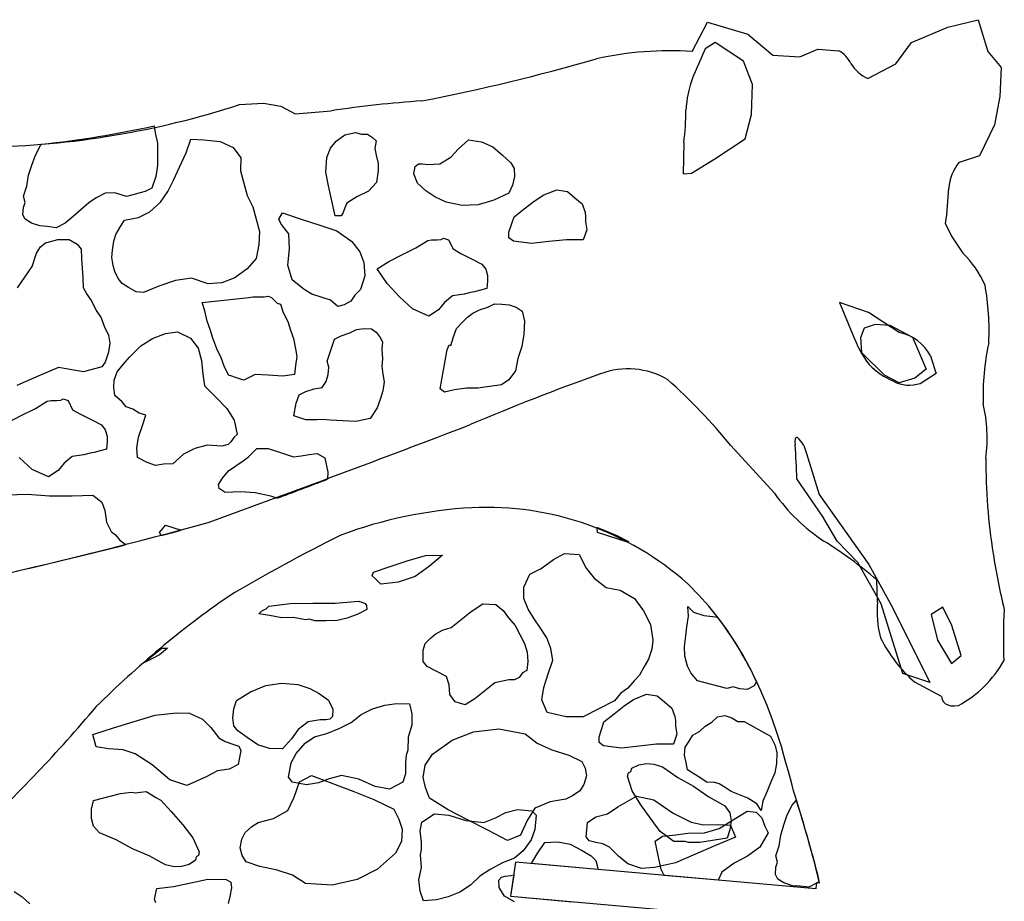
# Model space of a CAD drawing. Extents: x 1.3 to 15.6, y 3.2 to 7.5.
# Tile 19 of 19: x 13.3 to 15.6, y 5.3 to 7.4. Entities that reach past the tile are written whole.
import ezdxf

# ---------------------------------------------------------------- set-up
doc = ezdxf.new("R2010")
doc.units = 0
doc.header["$MEASUREMENT"] = 0

msp = doc.modelspace()

# ---------------------------------------------------------------- linework, layer by layer
at = {"color": 7, "linetype": 'Continuous'}
for p, q in [((15.5035, 7.3708), (15.5771, 7.3888)), ((15.5771, 7.3888), (15.5856, 7.3617)), ((14.8833, 7.3116), (14.9206, 7.3827)), ((14.9206, 7.3827), (15.0187, 7.3537)), ((15.416, 7.3337), (15.5035, 7.3708)), ((15.5856, 7.3617), (15.601, 7.312)), ((15.0187, 7.3537), (15.079, 7.3031)), ((14.9146, 7.3178), (14.8852, 7.2497)), ((14.9391, 7.3338), (14.9146, 7.3178)), ((15.0081, 7.2879), (14.9391, 7.3338)), ((15.1448, 7.2988), (15.1884, 7.3174)), ((15.1884, 7.3174), (15.2392, 7.3134)), ((15.3776, 7.2821), (15.416, 7.3337)), ((15.601, 7.312), (15.6331, 7.2725)), ((15.0299, 7.2315), (15.0081, 7.2879)), ((15.079, 7.3031), (15.1448, 7.2988)), ((15.3096, 7.2462), (15.3776, 7.2821)), ((15.6331, 7.2725), (15.6302, 7.2023)), ((15.0272, 7.159), (15.0299, 7.2315)), ((15.6302, 7.2023), (15.6168, 7.1338)), ((13.7848, 7.1828), (13.8432, 7.1861)), ((13.8432, 7.1861), (13.8849, 7.1793)), ((13.8849, 7.1793), (13.9204, 7.1607)), ((13.9204, 7.1607), (14.0073, 7.1678)), ((15.012, 7.0995), (15.0272, 7.159)), ((13.5782, 7.1313), (13.5807, 7.114)), ((15.6168, 7.1338), (15.5809, 7.0583)), ((13.5807, 7.114), (13.5862, 7.0894)), ((13.6559, 7.0662), (13.6668, 7.099)), ((13.6668, 7.099), (13.6982, 7.0977)), ((13.6982, 7.0977), (13.7378, 7.0936)), ((14.0193, 7.0942), (14.0403, 7.1092)), ((14.0403, 7.1092), (14.0667, 7.115)), ((14.0667, 7.115), (14.0814, 7.1113)), ((14.0814, 7.1113), (14.0954, 7.1109)), ((14.0954, 7.1109), (14.1075, 7.1031)), ((14.1075, 7.1031), (14.1163, 7.0947)), ((14.3164, 7.0753), (14.3408, 7.0975)), ((14.3408, 7.0975), (14.3719, 7.0929)), ((14.9384, 7.0513), (15.012, 7.0995)), ((13.2896, 7.0606), (13.3019, 7.0838)), ((13.3019, 7.0838), (13.3045, 7.0869)), ((13.5862, 7.0894), (13.5862, 7.0621)), ((13.7378, 7.0936), (13.7693, 7.0786)), ((13.7693, 7.0786), (13.7884, 7.054)), ((13.9967, 7.0545), (14.0056, 7.0773)), ((14.0056, 7.0773), (14.0193, 7.0942)), ((14.1163, 7.0947), (14.1133, 7.0766)), ((14.1133, 7.0766), (14.117, 7.0601)), ((14.2978, 7.0553), (14.3164, 7.0753)), ((14.3719, 7.0929), (14.3994, 7.0803)), ((14.3994, 7.0803), (14.4234, 7.06)), ((14.8629, 7.091), (14.8613, 7.0147)), ((13.2814, 7.036), (13.2896, 7.0606)), ((13.5862, 7.0621), (13.5862, 7.0348)), ((13.6395, 7.0307), (13.6559, 7.0662)), ((13.7884, 7.054), (13.7871, 7.0226)), ((13.9941, 7.0192), (13.9967, 7.0545)), ((14.117, 7.0601), (14.1213, 7.0402)), ((14.2714, 7.0389), (14.2978, 7.0553)), ((14.4234, 7.06), (14.4434, 7.0414)), ((14.8818, 7.0168), (14.9384, 7.0513)), ((15.5809, 7.0583), (15.5312, 7.0428)), ((13.2733, 7.0114), (13.2814, 7.036)), ((13.5862, 7.0348), (13.5821, 7.0088)), ((13.6245, 6.9993), (13.6395, 7.0307)), ((14.1213, 7.0402), (14.1217, 7.0229)), ((14.2084, 7.0153), (14.2116, 7.0328)), ((14.2116, 7.0328), (14.2192, 7.0389)), ((14.2192, 7.0389), (14.2288, 7.0392)), ((14.2288, 7.0392), (14.2424, 7.0378)), ((14.2424, 7.0378), (14.2714, 7.0389)), ((14.4434, 7.0414), (14.4516, 7.0281)), ((14.4516, 7.0281), (14.4523, 7.0088)), ((13.2692, 6.9854), (13.2733, 7.0114)), ((13.5821, 7.0088), (13.5725, 6.9801)), ((13.7871, 7.0226), (13.7953, 6.9925)), ((14.0013, 6.9861), (13.9941, 7.0192)), ((14.1217, 7.0229), (14.1175, 6.9943)), ((14.217, 6.9924), (14.2084, 7.0153)), ((14.4523, 7.0088), (14.4473, 6.9874)), ((14.8613, 7.0147), (14.8818, 7.0168)), ((13.261, 6.9608), (13.2692, 6.9854)), ((13.5725, 6.9801), (13.5562, 6.9719)), ((13.6108, 6.9719), (13.6245, 6.9993)), ((13.7953, 6.9925), (13.8035, 6.9624)), ((14.0093, 6.9497), (14.0013, 6.9861)), ((14.1175, 6.9943), (14.098, 6.9726)), ((14.237, 6.9738), (14.217, 6.9924)), ((14.4473, 6.9874), (14.4384, 6.9677)), ((13.2651, 6.9458), (13.261, 6.9608)), ((13.4373, 6.9568), (13.4195, 6.9445)), ((13.4591, 6.9677), (13.4373, 6.9568)), ((13.4824, 6.9691), (13.4591, 6.9677)), ((13.5111, 6.9596), (13.4824, 6.9691)), ((13.5261, 6.9637), (13.5111, 6.9596)), ((13.5411, 6.9678), (13.5261, 6.9637)), ((13.5562, 6.9719), (13.5411, 6.9678)), ((13.5931, 6.9459), (13.6108, 6.9719)), ((13.8035, 6.9624), (13.8172, 6.9351)), ((14.0696, 6.9595), (14.0453, 6.9437)), ((14.098, 6.9726), (14.0696, 6.9595)), ((14.2588, 6.9591), (14.237, 6.9738)), ((14.2864, 6.9466), (14.2588, 6.9591)), ((14.4384, 6.9677), (14.4023, 6.9509)), ((14.5004, 6.9488), (14.5236, 6.9639)), ((14.5236, 6.9639), (14.555, 6.9762)), ((14.555, 6.9762), (14.581, 6.9721)), ((14.581, 6.9721), (14.5988, 6.9571)), ((14.5988, 6.9571), (14.6165, 6.942)), ((13.2596, 6.9157), (13.261, 6.9335)), ((13.261, 6.9335), (13.2651, 6.9458)), ((13.4195, 6.9445), (13.4004, 6.9281)), ((13.5671, 6.9227), (13.5931, 6.9459)), ((13.8172, 6.9351), (13.8254, 6.9051)), ((14.0173, 6.9133), (14.0093, 6.9497)), ((14.0409, 6.9323), (14.0365, 6.9209)), ((14.0453, 6.9437), (14.0409, 6.9323)), ((14.3254, 6.9384), (14.2864, 6.9466)), ((14.364, 6.9398), (14.3254, 6.9384)), ((14.4023, 6.9509), (14.364, 6.9398)), ((14.4512, 6.9105), (14.4758, 6.9297)), ((14.4758, 6.9297), (14.5004, 6.9488)), ((14.6165, 6.942), (14.6234, 6.9215)), ((13.2651, 6.9048), (13.2596, 6.9157)), ((13.3813, 6.9117), (13.3621, 6.8953)), ((13.4004, 6.9281), (13.3813, 6.9117)), ((13.5056, 6.9022), (13.5398, 6.909)), ((13.5398, 6.909), (13.5671, 6.9227)), ((13.8254, 6.9051), (13.8336, 6.875)), ((13.8801, 6.9051), (13.8896, 6.9201)), ((13.8855, 6.8942), (13.8801, 6.9051)), ((13.8896, 6.9201), (13.9347, 6.9051)), ((13.9347, 6.9051), (13.9798, 6.8901)), ((14.0313, 6.9129), (14.0173, 6.9133)), ((14.0365, 6.9209), (14.0313, 6.9129)), ((14.4458, 6.8941), (14.4512, 6.9105)), ((14.6234, 6.9215), (14.6248, 6.912)), ((14.6248, 6.912), (14.6248, 6.8983)), ((13.2802, 6.8952), (13.2651, 6.9048)), ((13.3007, 6.8884), (13.2802, 6.8952)), ((13.3184, 6.887), (13.3007, 6.8884)), ((13.3403, 6.8843), (13.3184, 6.887)), ((13.3621, 6.8953), (13.3403, 6.8843)), ((13.4851, 6.868), (13.4961, 6.8871)), ((13.4961, 6.8871), (13.5056, 6.9022)), ((13.8951, 6.8819), (13.8855, 6.8942)), ((13.9047, 6.8696), (13.8951, 6.8819)), ((13.9798, 6.8901), (14.0208, 6.8765)), ((14.4389, 6.8736), (14.4458, 6.8941)), ((14.6248, 6.8983), (14.6261, 6.8887)), ((14.6261, 6.8887), (14.6275, 6.8792)), ((15.4983, 6.894), (15.5127, 6.8638)), ((13.4797, 6.8516), (13.4851, 6.868)), ((13.8336, 6.875), (13.8323, 6.8436)), ((13.9061, 6.8327), (13.9047, 6.8696)), ((14.0208, 6.8765), (14.0577, 6.8505)), ((14.2744, 6.856), (14.2799, 6.8587)), ((14.2799, 6.8587), (14.2922, 6.8546)), ((14.4389, 6.86), (14.4389, 6.8736)), ((14.4499, 6.8518), (14.4389, 6.86)), ((14.6275, 6.8792), (14.6193, 6.8546)), ((15.5127, 6.8638), (15.5403, 6.8228)), ((13.2925, 6.8228), (13.302, 6.8378)), ((13.302, 6.8378), (13.3143, 6.8474)), ((13.3143, 6.8474), (13.3294, 6.8515)), ((13.3294, 6.8515), (13.3444, 6.8556)), ((13.3444, 6.8556), (13.3717, 6.8556)), ((13.3717, 6.8556), (13.3909, 6.8447)), ((13.3909, 6.8447), (13.4004, 6.8324)), ((13.477, 6.8297), (13.4797, 6.8516)), ((13.8323, 6.8436), (13.8254, 6.8094)), ((14.0577, 6.8505), (14.0769, 6.8259)), ((14.1802, 6.819), (14.213, 6.8354)), ((14.213, 6.8354), (14.2417, 6.8532)), ((14.2417, 6.8532), (14.2512, 6.8546)), ((14.2512, 6.8546), (14.2649, 6.8546)), ((14.2649, 6.8546), (14.2744, 6.856)), ((14.2922, 6.8546), (14.3032, 6.8327)), ((14.4936, 6.8463), (14.4499, 6.8518)), ((14.536, 6.8504), (14.4936, 6.8463)), ((14.5783, 6.8546), (14.536, 6.8504)), ((14.6193, 6.8546), (14.5783, 6.8546)), ((13.2816, 6.79), (13.2925, 6.8228)), ((13.4004, 6.8324), (13.4018, 6.8092)), ((13.4756, 6.812), (13.477, 6.8297)), ((13.4784, 6.7928), (13.4756, 6.812)), ((13.8254, 6.8094), (13.8036, 6.7848)), ((13.902, 6.793), (13.9061, 6.8327)), ((14.0769, 6.8259), (14.0865, 6.8)), ((14.1474, 6.8026), (14.1802, 6.819)), ((14.3032, 6.8327), (14.3223, 6.8218)), ((14.3223, 6.8218), (14.3496, 6.8082)), ((13.2638, 6.764), (13.2816, 6.79)), ((13.4018, 6.8092), (13.4032, 6.786)), ((13.4032, 6.786), (13.4046, 6.7627)), ((13.4825, 6.7778), (13.4784, 6.7928)), ((13.9129, 6.7575), (13.902, 6.793)), ((14.0865, 6.8), (14.0892, 6.7672)), ((14.1187, 6.7848), (14.1474, 6.8026)), ((14.3496, 6.8082), (14.3729, 6.7959)), ((14.3729, 6.7959), (14.3824, 6.7836)), ((13.2461, 6.7381), (13.2638, 6.764)), ((13.4046, 6.7627), (13.406, 6.7395)), ((13.4907, 6.7614), (13.4825, 6.7778)), ((13.7735, 6.7629), (13.7421, 6.7506)), ((13.8036, 6.7848), (13.7735, 6.7629)), ((14.0892, 6.7672), (14.0783, 6.7344)), ((14.1433, 6.7493), (14.1187, 6.7848)), ((14.3824, 6.7836), (14.3865, 6.7685)), ((14.3865, 6.7685), (14.3866, 6.7549)), ((13.406, 6.7395), (13.4142, 6.7231)), ((13.5002, 6.7491), (13.4907, 6.7614)), ((13.5153, 6.7396), (13.5002, 6.7491)), ((13.5344, 6.7286), (13.5153, 6.7396)), ((13.5891, 6.7423), (13.5522, 6.7273)), ((13.6301, 6.756), (13.5891, 6.7423)), ((13.6683, 6.7615), (13.6301, 6.756)), ((13.7093, 6.7479), (13.6683, 6.7615)), ((13.7421, 6.7506), (13.7093, 6.7479)), ((13.9416, 6.7343), (13.9129, 6.7575)), ((14.1734, 6.7165), (14.1433, 6.7493)), ((14.3866, 6.7549), (14.3852, 6.7371)), ((13.4142, 6.7231), (13.4265, 6.7053)), ((13.5522, 6.7273), (13.5344, 6.7286)), ((13.6943, 6.7027), (13.8077, 6.7151)), ((13.8077, 6.7151), (13.8173, 6.7165)), ((13.8173, 6.7165), (13.831, 6.7165)), ((13.831, 6.7165), (13.8446, 6.7165)), ((13.8446, 6.7165), (13.8542, 6.7179)), ((13.8542, 6.7179), (13.8624, 6.7151)), ((13.8624, 6.7151), (13.8692, 6.7083)), ((13.9608, 6.7234), (13.9416, 6.7343)), ((13.9854, 6.7152), (13.9608, 6.7234)), ((14.0059, 6.7084), (13.9854, 6.7152)), ((14.0646, 6.7207), (14.0551, 6.7057)), ((14.0783, 6.7344), (14.0646, 6.7207)), ((14.2048, 6.6878), (14.1734, 6.7165)), ((14.3018, 6.7193), (14.2827, 6.7029)), ((14.3305, 6.7234), (14.3018, 6.7193)), ((14.3456, 6.7275), (14.3305, 6.7234)), ((14.3551, 6.7289), (14.3456, 6.7275)), ((14.3702, 6.733), (14.3551, 6.7289)), ((14.3852, 6.7371), (14.3702, 6.733)), ((13.4265, 6.7053), (13.4374, 6.6835)), ((13.7012, 6.6823), (13.6943, 6.7027)), ((13.8692, 6.7083), (13.8761, 6.7015)), ((13.8761, 6.7015), (13.8843, 6.6987)), ((13.8843, 6.6987), (13.8911, 6.6783)), ((14.0237, 6.6933), (14.0059, 6.7084)), ((14.0387, 6.6975), (14.0237, 6.6933)), ((14.0551, 6.7057), (14.0387, 6.6975)), ((14.2827, 6.7029), (14.2677, 6.6851)), ((14.3672, 6.6848), (14.3877, 6.6917)), ((14.3877, 6.6917), (14.4041, 6.6999)), ((14.4041, 6.6999), (14.4218, 6.6985)), ((14.4218, 6.6985), (14.4396, 6.6972)), ((14.4396, 6.6972), (14.456, 6.6917)), ((14.456, 6.6917), (14.471, 6.6821)), ((15.2407, 6.7029), (15.2734, 6.6246)), ((15.3114, 6.6785), (15.2407, 6.7029)), ((13.4374, 6.6835), (13.4497, 6.6657)), ((13.7066, 6.6577), (13.7012, 6.6823)), ((13.8911, 6.6783), (13.902, 6.6564)), ((14.2445, 6.6701), (14.2048, 6.6878)), ((14.2677, 6.6851), (14.2445, 6.6701)), ((14.3248, 6.6534), (14.3385, 6.667)), ((14.3385, 6.667), (14.3508, 6.6766)), ((14.3508, 6.6766), (14.3672, 6.6848)), ((14.471, 6.6821), (14.4765, 6.6576)), ((15.3855, 6.6299), (15.3114, 6.6785)), ((13.4497, 6.6657), (13.4566, 6.6452)), ((13.4566, 6.6452), (13.4675, 6.6234)), ((13.7135, 6.6372), (13.7066, 6.6577)), ((13.902, 6.6564), (13.9089, 6.6359)), ((14.3112, 6.6397), (14.3248, 6.6534)), ((14.4765, 6.6576), (14.4752, 6.6261)), ((15.3018, 6.6418), (15.3287, 6.6502)), ((15.3287, 6.6502), (15.363, 6.6482)), ((15.363, 6.6482), (15.4184, 6.6191)), ((13.4675, 6.6234), (13.4702, 6.6042)), ((13.5741, 6.6152), (13.6055, 6.6275)), ((13.6055, 6.6275), (13.6342, 6.6317)), ((13.6342, 6.6317), (13.6657, 6.6166)), ((13.7203, 6.6167), (13.7135, 6.6372)), ((13.9089, 6.6359), (13.9157, 6.6154)), ((14.0155, 6.6141), (14.0319, 6.6223)), ((14.0319, 6.6223), (14.0524, 6.6291)), ((14.0524, 6.6291), (14.0688, 6.6373)), ((14.0688, 6.6373), (14.0879, 6.6401)), ((14.0879, 6.6401), (14.1057, 6.6387)), ((14.1057, 6.6387), (14.1166, 6.6305)), ((14.1166, 6.6305), (14.1262, 6.6182)), ((14.1262, 6.6182), (14.1317, 6.6073)), ((14.2975, 6.5987), (14.3043, 6.6192)), ((14.3043, 6.6192), (14.3112, 6.6397)), ((14.4752, 6.6261), (14.4697, 6.5961)), ((15.2924, 6.6178), (15.3018, 6.6418)), ((15.4184, 6.6191), (15.4512, 6.5408)), ((13.4702, 6.6042), (13.4675, 6.5824)), ((13.5318, 6.5838), (13.5454, 6.5975)), ((13.5454, 6.5975), (13.5741, 6.6152)), ((13.6657, 6.6166), (13.6848, 6.5921)), ((13.7299, 6.5907), (13.7203, 6.6167)), ((13.9157, 6.6154), (13.9212, 6.5908)), ((13.9978, 6.5608), (14.0155, 6.6141)), ((14.1317, 6.6073), (14.1303, 6.5895)), ((14.2893, 6.5878), (14.2921, 6.596)), ((14.2921, 6.596), (14.2934, 6.6001)), ((14.2934, 6.6001), (14.2975, 6.5987)), ((14.4697, 6.5961), (14.4602, 6.5674)), ((15.2955, 6.5809), (15.2924, 6.6178)), ((13.4675, 6.5824), (13.4593, 6.5578)), ((13.5181, 6.5701), (13.5318, 6.5838)), ((13.6848, 6.5921), (13.693, 6.562)), ((13.7408, 6.5688), (13.7299, 6.5907)), ((13.9212, 6.5908), (13.924, 6.5717)), ((13.924, 6.5717), (13.9212, 6.5498)), ((14.1303, 6.5895), (14.1317, 6.5663)), ((14.2716, 6.4935), (14.288, 6.5837)), ((14.288, 6.5837), (14.2893, 6.5878)), ((15.3503, 6.5263), (15.2955, 6.5809)), ((13.4511, 6.5468), (13.4361, 6.5427)), ((13.4593, 6.5578), (13.4511, 6.5468)), ((13.488, 6.5346), (13.5031, 6.5523)), ((13.5031, 6.5523), (13.5181, 6.5701)), ((13.693, 6.562), (13.6958, 6.5292)), ((13.7477, 6.5484), (13.7408, 6.5688)), ((13.7586, 6.5265), (13.7477, 6.5484)), ((13.9212, 6.5498), (13.9185, 6.5279)), ((14.0019, 6.5458), (13.9978, 6.5608)), ((14.1317, 6.5663), (14.1303, 6.5485)), ((14.1303, 6.5485), (14.1331, 6.5294)), ((14.4602, 6.5674), (14.4547, 6.5373)), ((13.2981, 6.5249), (13.2448, 6.5016)), ((13.3459, 6.5454), (13.2981, 6.5249)), ((13.4061, 6.5345), (13.3459, 6.5454)), ((13.4211, 6.5386), (13.4061, 6.5345)), ((13.4361, 6.5427), (13.4211, 6.5386)), ((13.4812, 6.5141), (13.488, 6.5346)), ((13.6958, 6.5292), (13.6999, 6.5005)), ((13.7668, 6.5238), (13.7586, 6.5265)), ((13.775, 6.521), (13.7668, 6.5238)), ((13.8229, 6.5279), (13.7955, 6.5142)), ((13.8543, 6.5265), (13.8229, 6.5279)), ((13.8898, 6.5238), (13.8543, 6.5265)), ((13.9185, 6.5279), (13.8898, 6.5238)), ((13.995, 6.5116), (14.0005, 6.528)), ((14.0005, 6.528), (14.0019, 6.5458)), ((14.1331, 6.5294), (14.1358, 6.5103)), ((14.4547, 6.5373), (14.4383, 6.5154)), ((15.3856, 6.5078), (15.3503, 6.5263)), ((15.4512, 6.5408), (15.424, 6.5197)), ((15.4365, 6.5067), (15.4752, 6.5314)), ((13.4799, 6.4963), (13.4812, 6.5141)), ((13.6999, 6.5005), (13.7272, 6.4732)), ((13.7873, 6.5169), (13.775, 6.521)), ((13.7955, 6.5142), (13.7873, 6.5169)), ((13.9855, 6.4965), (13.995, 6.5116)), ((14.1358, 6.5103), (14.1331, 6.4884)), ((14.3919, 6.499), (14.3632, 6.4949)), ((14.4206, 6.5031), (14.3919, 6.499)), ((14.4383, 6.5154), (14.4206, 6.5031)), ((15.424, 6.5197), (15.3856, 6.5078)), ((13.4826, 6.4772), (13.4799, 6.4963)), ((13.5004, 6.4621), (13.4826, 6.4772)), ((13.9226, 6.4583), (13.9295, 6.4788)), ((13.9295, 6.4788), (13.9459, 6.487)), ((13.9459, 6.487), (13.9664, 6.4938)), ((13.9664, 6.4938), (13.9855, 6.4965)), ((14.1331, 6.4884), (14.1263, 6.4679)), ((14.2825, 6.4853), (14.2716, 6.4935)), ((14.3071, 6.4908), (14.2825, 6.4853)), ((14.3358, 6.4949), (14.3071, 6.4908)), ((14.3632, 6.4949), (14.3358, 6.4949)), ((13.2899, 6.4456), (13.3186, 6.4634)), ((13.3186, 6.4634), (13.3282, 6.4648)), ((13.3282, 6.4648), (13.3419, 6.4648)), ((13.3419, 6.4648), (13.3514, 6.4662)), ((13.3514, 6.4662), (13.3569, 6.4689)), ((13.3569, 6.4689), (13.3692, 6.4648)), ((13.3692, 6.4648), (13.3801, 6.4429)), ((13.51, 6.4498), (13.5004, 6.4621)), ((13.7272, 6.4732), (13.7546, 6.4459)), ((13.9172, 6.4282), (13.9226, 6.4583)), ((14.1263, 6.4679), (14.1194, 6.4474)), ((13.2244, 6.4128), (13.2572, 6.4292)), ((13.2572, 6.4292), (13.2899, 6.4456)), ((13.3801, 6.4429), (13.3993, 6.432)), ((13.3993, 6.432), (13.4266, 6.4184)), ((13.5264, 6.4444), (13.51, 6.4498)), ((13.5414, 6.4348), (13.5264, 6.4444)), ((13.5578, 6.4294), (13.5414, 6.4348)), ((13.5496, 6.4048), (13.5578, 6.4294)), ((13.7546, 6.4459), (13.7723, 6.4172)), ((13.9459, 6.4186), (13.9172, 6.4282)), ((14.1194, 6.4474), (14.1017, 6.4214)), ((13.4266, 6.4184), (13.4498, 6.4061)), ((13.4498, 6.4061), (13.4594, 6.3938)), ((13.5401, 6.3761), (13.5496, 6.4048)), ((13.7723, 6.4172), (13.7792, 6.383)), ((13.9596, 6.4186), (13.9459, 6.4186)), ((13.9732, 6.4186), (13.9596, 6.4186)), ((13.9869, 6.4187), (13.9732, 6.4186)), ((14.0047, 6.4173), (13.9869, 6.4187)), ((14.0361, 6.4159), (14.0047, 6.4173)), ((14.0675, 6.4146), (14.0361, 6.4159)), ((14.1017, 6.4214), (14.0675, 6.4146)), ((13.4594, 6.3938), (13.4635, 6.3788)), ((13.7792, 6.383), (13.7724, 6.3762)), ((13.4635, 6.3651), (13.4622, 6.3473)), ((13.4635, 6.3788), (13.4635, 6.3651)), ((13.536, 6.3501), (13.5401, 6.3761)), ((13.7068, 6.357), (13.6767, 6.3488)), ((13.7423, 6.3543), (13.7068, 6.357)), ((13.7573, 6.3584), (13.7423, 6.3543)), ((13.7642, 6.3652), (13.7573, 6.3584)), ((13.7724, 6.3762), (13.7642, 6.3652)), ((15.083, 6.2401), (14.9776, 6.3558)), ((15.1547, 6.3559), (15.1607, 6.3367)), ((13.4075, 6.3336), (13.3788, 6.3295)), ((13.4226, 6.3377), (13.4075, 6.3336)), ((13.4321, 6.3391), (13.4226, 6.3377)), ((13.4471, 6.3432), (13.4321, 6.3391)), ((13.4622, 6.3473), (13.4471, 6.3432)), ((13.5373, 6.3269), (13.536, 6.3501)), ((13.6494, 6.3351), (13.6234, 6.3119)), ((13.6767, 6.3488), (13.6494, 6.3351)), ((13.8066, 6.3284), (13.827, 6.3489)), ((13.827, 6.3489), (13.8544, 6.3489)), ((13.8544, 6.3489), (13.8872, 6.338)), ((13.8872, 6.338), (13.9159, 6.3284)), ((13.935, 6.3312), (13.9541, 6.3339)), ((13.9541, 6.3339), (13.9733, 6.3367)), ((13.9733, 6.3367), (13.9924, 6.3257)), ((15.1607, 6.3367), (15.1918, 6.2368)), ((13.2818, 6.298), (13.2504, 6.3267)), ((13.3597, 6.3131), (13.3447, 6.2953)), ((13.3788, 6.3295), (13.3597, 6.3131)), ((13.5606, 6.3146), (13.5373, 6.3269)), ((13.5811, 6.3078), (13.5606, 6.3146)), ((13.6002, 6.3105), (13.5811, 6.3078)), ((13.6234, 6.3119), (13.6002, 6.3105)), ((13.7765, 6.3065), (13.7943, 6.3188)), ((13.7943, 6.3188), (13.8066, 6.3284)), ((13.9159, 6.3284), (13.935, 6.3312)), ((13.9924, 6.3257), (13.9993, 6.2916)), ((13.3215, 6.2803), (13.2818, 6.298)), ((13.3447, 6.2953), (13.3215, 6.2803)), ((13.7437, 6.2764), (13.7587, 6.2942)), ((13.7587, 6.2942), (13.7765, 6.3065)), ((13.9993, 6.2916), (13.9985, 6.2744)), ((13.7342, 6.2614), (13.7437, 6.2764)), ((13.7355, 6.2518), (13.7342, 6.2614)), ((15.1996, 6.1845), (15.1378, 6.2748)), ((13.2204, 6.2365), (13.2709, 6.2379)), ((13.2709, 6.2379), (13.3242, 6.2338)), ((13.7506, 6.2423), (13.7355, 6.2518)), ((13.7875, 6.2436), (13.7506, 6.2423)), ((13.823, 6.2409), (13.7875, 6.2436)), ((13.8613, 6.2327), (13.823, 6.2409)), ((15.1918, 6.2368), (15.3118, 6.0677)), ((13.3242, 6.2338), (13.3789, 6.2339)), ((13.3789, 6.2339), (13.4294, 6.2353)), ((13.4294, 6.2353), (13.4513, 6.2189)), ((13.4513, 6.2189), (13.4582, 6.1984)), ((13.8757, 6.2279), (13.8613, 6.2327)), ((13.4582, 6.1984), (13.4623, 6.1697)), ((13.4623, 6.1697), (13.4732, 6.1478)), ((15.2353, 6.1239), (15.1996, 6.1845)), ((13.4732, 6.1478), (13.4841, 6.1396)), ((13.5907, 6.1451), (13.6058, 6.1629)), ((13.5946, 6.1374), (13.5907, 6.1451)), ((13.6058, 6.1629), (13.6434, 6.1504)), ((14.6527, 6.1546), (14.6524, 6.1568)), ((14.6541, 6.145), (14.6527, 6.1546)), ((14.7241, 6.1225), (14.6541, 6.145)), ((13.4841, 6.1396), (13.4937, 6.1273)), ((13.4937, 6.1273), (13.5047, 6.1191)), ((13.5047, 6.1191), (13.5094, 6.1156)), ((14.7298, 6.1225), (14.7241, 6.1225)), ((15.2852, 6.072), (15.2353, 6.1239)), ((14.5468, 6.0798), (14.574, 6.0937)), ((14.574, 6.0937), (14.6095, 6.0913)), ((14.1506, 6.0624), (14.1915, 6.0765)), ((14.1915, 6.0765), (14.2365, 6.0892)), ((14.2365, 6.0892), (14.2775, 6.0896)), ((14.2775, 6.0896), (14.2463, 6.0633)), ((14.5169, 6.0577), (14.5468, 6.0798)), ((14.6095, 6.0913), (14.6263, 6.0587)), ((15.3417, 5.9716), (15.2852, 6.072)), ((14.1071, 6.0402), (14.1098, 6.0484)), ((14.1098, 6.0484), (14.1506, 6.0624)), ((14.2463, 6.0633), (14.211, 6.0384)), ((14.4897, 6.0437), (14.5169, 6.0577)), ((14.6263, 6.0587), (14.6456, 6.0343)), ((15.3118, 6.0677), (15.3695, 5.9634)), ((14.114, 6.0334), (14.1071, 6.0402)), ((14.1209, 6.0266), (14.114, 6.0334)), ((14.1278, 6.0199), (14.1209, 6.0266)), ((14.1701, 6.0243), (14.1278, 6.0199)), ((14.211, 6.0384), (14.1701, 6.0243)), ((14.475, 6.0122), (14.4897, 6.0437)), ((14.6456, 6.0343), (14.6745, 6.0113)), ((15.3333, 5.9764), (15.3314, 6.0302)), ((14.4753, 5.9848), (14.475, 6.0122)), ((14.6745, 6.0113), (14.7088, 6.0048)), ((14.7088, 6.0048), (14.7431, 5.9846)), ((13.9082, 5.9727), (13.9629, 5.9732)), ((13.9629, 5.9732), (14.0175, 5.9737)), ((14.0175, 5.9737), (14.0735, 5.9783)), ((14.0735, 5.9783), (14.0818, 5.9757)), ((14.0818, 5.9757), (14.09, 5.973)), ((14.4851, 5.959), (14.4753, 5.9848)), ((14.7431, 5.9846), (14.7653, 5.9548)), ((13.8319, 5.9474), (13.8387, 5.9543)), ((13.8387, 5.9543), (13.8441, 5.9571)), ((13.8441, 5.9571), (13.8496, 5.9598)), ((13.8496, 5.9598), (13.8564, 5.9667)), ((13.8564, 5.9667), (13.9082, 5.9727)), ((14.0942, 5.958), (14.0725, 5.9469)), ((14.09, 5.973), (14.0928, 5.9676)), ((14.0928, 5.9676), (14.0942, 5.958)), ((14.3227, 5.9342), (14.3471, 5.9536)), ((14.3471, 5.9536), (14.3756, 5.9716)), ((14.3756, 5.9716), (14.4071, 5.9705)), ((14.4071, 5.9705), (14.425, 5.9557)), ((14.425, 5.9557), (14.4374, 5.938)), ((14.5003, 5.9359), (14.4851, 5.959)), ((14.7653, 5.9548), (14.782, 5.9221)), ((14.8731, 5.9653), (14.8869, 5.9518)), ((14.8747, 5.9421), (14.8731, 5.9653)), ((14.8869, 5.9518), (14.9116, 5.9438)), ((15.3668, 5.8909), (15.3417, 5.9716)), ((15.3695, 5.9634), (15.46, 5.7809)), ((15.4917, 5.9635), (15.4633, 5.9462)), ((15.5137, 5.9198), (15.4917, 5.9635)), ((13.8579, 5.9435), (13.8319, 5.9474)), ((13.8881, 5.9383), (13.8579, 5.9435)), ((13.9154, 5.9386), (13.8881, 5.9383)), ((13.9455, 5.9334), (13.9154, 5.9386)), ((13.955, 5.9349), (13.9455, 5.9334)), ((13.9674, 5.9309), (13.955, 5.9349)), ((13.981, 5.931), (13.9674, 5.9309)), ((13.9947, 5.9311), (13.981, 5.931)), ((14.022, 5.9314), (13.9947, 5.9311)), ((14.0466, 5.9371), (14.022, 5.9314)), ((14.0725, 5.9469), (14.0466, 5.9371)), ((14.2983, 5.9149), (14.3227, 5.9342)), ((14.4374, 5.938), (14.454, 5.9191)), ((14.5156, 5.9128), (14.5003, 5.9359)), ((14.8708, 5.9161), (14.8747, 5.9421)), ((14.9116, 5.9438), (14.9335, 5.9413)), ((14.9335, 5.9413), (14.945, 5.94)), ((15.4633, 5.9462), (15.4786, 5.8836)), ((14.2615, 5.8995), (14.2778, 5.9078)), ((14.2778, 5.9078), (14.2983, 5.9149)), ((14.454, 5.9191), (14.4651, 5.8973)), ((14.5308, 5.8897), (14.5156, 5.9128)), ((14.782, 5.9221), (14.7878, 5.8839)), ((14.8683, 5.8942), (14.8708, 5.9161)), ((15.5364, 5.8468), (15.5137, 5.9198)), ((14.2358, 5.876), (14.2493, 5.8898)), ((14.2493, 5.8898), (14.2615, 5.8995)), ((14.4651, 5.8973), (14.4763, 5.8755)), ((14.5406, 5.8638), (14.5308, 5.8897)), ((14.7878, 5.8839), (14.7853, 5.862)), ((14.8645, 5.8682), (14.8683, 5.8942)), ((15.3943, 5.8026), (15.3668, 5.8909)), ((15.4786, 5.8836), (15.5131, 5.8269)), ((13.61, 5.8647), (13.591, 5.8481)), ((13.5971, 5.8645), (13.61, 5.8647)), ((14.2304, 5.8596), (14.2358, 5.876)), ((14.2306, 5.8459), (14.2304, 5.8596)), ((14.4763, 5.8755), (14.4833, 5.8551)), ((14.4833, 5.8551), (14.4849, 5.8319)), ((14.545, 5.8352), (14.5406, 5.8638)), ((14.7853, 5.862), (14.7773, 5.8374)), ((14.866, 5.845), (14.8645, 5.8682)), ((13.5692, 5.837), (13.553, 5.8287)), ((13.591, 5.8481), (13.5692, 5.837)), ((14.2307, 5.8322), (14.2306, 5.8459)), ((14.2404, 5.82), (14.2307, 5.8322)), ((14.4849, 5.8319), (14.4824, 5.81)), ((14.5344, 5.8023), (14.545, 5.8352)), ((14.7773, 5.8374), (14.7665, 5.8181)), ((14.8717, 5.8205), (14.866, 5.845)), ((15.5131, 5.8269), (15.5364, 5.8468)), ((14.2871, 5.7959), (14.2404, 5.82)), ((14.4824, 5.81), (14.4715, 5.8044)), ((14.7665, 5.8181), (14.7558, 5.7989)), ((14.8801, 5.8042), (14.8717, 5.8205)), ((14.2941, 5.7754), (14.2871, 5.7959)), ((14.4388, 5.7877), (14.4047, 5.7806)), ((14.4525, 5.7878), (14.4388, 5.7877)), ((14.4634, 5.7934), (14.4525, 5.7878)), ((14.4715, 5.8044), (14.4634, 5.7934)), ((14.5237, 5.7694), (14.5344, 5.8023)), ((14.7423, 5.7851), (14.7274, 5.7672)), ((14.7558, 5.7989), (14.7423, 5.7851)), ((14.8967, 5.7852), (14.8801, 5.8042)), ((14.9679, 5.7667), (14.8967, 5.7852)), ((15.0399, 5.7832), (15.0335, 5.7728)), ((15.46, 5.7809), (15.3943, 5.8026)), ((13.7779, 5.7378), (13.8118, 5.7586)), ((13.8118, 5.7586), (13.8486, 5.774)), ((13.8486, 5.774), (13.8868, 5.7798)), ((13.8868, 5.7798), (13.9265, 5.7761)), ((13.9265, 5.7761), (13.9553, 5.7668)), ((13.9553, 5.7668), (13.9786, 5.7547)), ((14.2957, 5.7522), (14.2941, 5.7754)), ((14.3803, 5.7612), (14.3559, 5.7418)), ((14.4047, 5.7806), (14.3803, 5.7612)), ((14.5186, 5.7393), (14.5237, 5.7694)), ((14.7274, 5.7672), (14.7097, 5.7547)), ((14.9829, 5.771), (14.9679, 5.7667)), ((14.9994, 5.7656), (14.9829, 5.771)), ((15.0171, 5.7644), (14.9994, 5.7656)), ((15.0335, 5.7728), (15.0171, 5.7644)), ((15.4887, 5.7474), (15.4235, 5.7817)), ((13.7712, 5.7172), (13.7779, 5.7378)), ((13.9786, 5.7547), (14.0006, 5.7385)), ((14.0006, 5.7385), (14.0118, 5.7167)), ((14.3081, 5.7346), (14.2957, 5.7522)), ((14.3328, 5.7266), (14.3081, 5.7346)), ((14.3559, 5.7418), (14.3328, 5.7266)), ((14.5312, 5.708), (14.5186, 5.7393)), ((14.6949, 5.7368), (14.6568, 5.7173)), ((14.7097, 5.7547), (14.6949, 5.7368)), ((14.7182, 5.7247), (14.7413, 5.74)), ((14.7413, 5.74), (14.7726, 5.7526)), ((14.7726, 5.7526), (14.7986, 5.7487)), ((14.7986, 5.7487), (14.8165, 5.7339)), ((13.7687, 5.6953), (13.7712, 5.7172)), ((14.0118, 5.7167), (14.0106, 5.699)), ((14.0802, 5.7037), (14.1074, 5.7176)), ((14.1074, 5.7176), (14.1374, 5.7261)), ((14.1374, 5.7261), (14.1661, 5.7305)), ((14.1661, 5.7305), (14.1975, 5.7294)), ((14.1975, 5.7294), (14.2032, 5.7049)), ((14.6568, 5.7173), (14.6187, 5.6978)), ((14.6938, 5.7054), (14.7182, 5.7247)), ((14.8165, 5.7339), (14.8344, 5.719)), ((14.8344, 5.719), (14.8415, 5.6986)), ((13.5296, 5.6863), (13.5801, 5.7018)), ((13.5801, 5.7018), (13.6319, 5.7077)), ((13.6319, 5.7077), (13.6634, 5.7066)), ((13.6634, 5.7066), (13.6949, 5.6919)), ((13.6949, 5.6919), (13.7156, 5.6716)), ((13.7716, 5.6762), (13.7687, 5.6953)), ((13.9806, 5.6905), (13.9519, 5.6861)), ((13.9942, 5.6906), (13.9806, 5.6905)), ((14.0038, 5.6921), (13.9942, 5.6906)), ((14.0106, 5.699), (14.0038, 5.6921)), ((14.0558, 5.6844), (14.0802, 5.7037)), ((14.2032, 5.7049), (14.2035, 5.6775)), ((14.5777, 5.6975), (14.5312, 5.708)), ((14.6187, 5.6978), (14.5777, 5.6975)), ((14.6694, 5.686), (14.6938, 5.7054)), ((14.8415, 5.6986), (14.8429, 5.689)), ((14.8429, 5.689), (14.843, 5.6753)), ((14.9315, 5.6852), (14.9445, 5.6975)), ((14.9445, 5.6975), (14.9624, 5.7014)), ((14.9624, 5.7014), (14.9793, 5.6957)), ((14.9793, 5.6957), (14.9939, 5.6864)), ((14.9939, 5.6864), (15.0094, 5.6867)), ((15.0094, 5.6867), (15.0736, 5.6507)), ((13.4288, 5.6552), (13.4792, 5.6708)), ((13.4792, 5.6708), (13.5296, 5.6863)), ((13.7156, 5.6716), (13.735, 5.6472)), ((13.7813, 5.664), (13.7716, 5.6762)), ((13.8033, 5.6478), (13.7813, 5.664)), ((13.9275, 5.6668), (13.9113, 5.6447)), ((13.9519, 5.6861), (13.9275, 5.6668)), ((13.9973, 5.6578), (14.0286, 5.6704)), ((14.0286, 5.6704), (14.0558, 5.6844)), ((14.2035, 5.6775), (14.1942, 5.6488)), ((14.3526, 5.6612), (14.414, 5.6686)), ((14.414, 5.6686), (14.4783, 5.6569)), ((14.6574, 5.649), (14.6641, 5.6696)), ((14.6641, 5.6696), (14.6694, 5.686)), ((14.843, 5.6753), (14.8445, 5.6658)), ((14.8445, 5.6658), (14.846, 5.6562)), ((14.8854, 5.6532), (14.902, 5.6631)), ((14.902, 5.6631), (14.9149, 5.6753)), ((14.9149, 5.6753), (14.9315, 5.6852)), ((13.4373, 5.6253), (13.4288, 5.6552)), ((13.735, 5.6472), (13.7501, 5.6378)), ((13.8294, 5.6303), (13.8033, 5.6478)), ((13.9113, 5.6447), (13.8897, 5.6199)), ((13.9442, 5.6341), (13.9673, 5.6494)), ((13.9673, 5.6494), (13.9973, 5.6578)), ((14.1942, 5.6488), (14.1931, 5.6173)), ((14.2533, 5.607), (14.3008, 5.6416)), ((14.3008, 5.6416), (14.3526, 5.6612)), ((14.4783, 5.6569), (14.5072, 5.6339)), ((14.6576, 5.6353), (14.6574, 5.649)), ((14.846, 5.6562), (14.838, 5.6316)), ((14.8667, 5.6241), (14.8761, 5.6387)), ((14.8761, 5.6387), (14.8854, 5.6532)), ((15.0736, 5.6507), (15.0848, 5.6281)), ((13.4674, 5.6201), (13.4373, 5.6253)), ((13.5029, 5.6177), (13.4674, 5.6201)), ((13.5317, 5.6084), (13.5029, 5.6177)), ((13.7501, 5.6378), (13.7666, 5.6325)), ((13.7666, 5.6325), (13.783, 5.6271)), ((13.7886, 5.6163), (13.7821, 5.582)), ((13.783, 5.6271), (13.7886, 5.6163)), ((13.8582, 5.621), (13.8294, 5.6303)), ((13.8897, 5.6199), (13.8582, 5.621)), ((13.9226, 5.6093), (13.9442, 5.6341)), ((14.1931, 5.6173), (14.1891, 5.605)), ((14.5072, 5.6339), (14.5429, 5.6179)), ((14.5429, 5.6179), (14.584, 5.6046)), ((14.6686, 5.6272), (14.6576, 5.6353)), ((14.7123, 5.6222), (14.6686, 5.6272)), ((14.7547, 5.6267), (14.7123, 5.6222)), ((14.797, 5.6312), (14.7547, 5.6267)), ((14.838, 5.6316), (14.797, 5.6312)), ((14.8647, 5.6049), (14.8667, 5.6241)), ((15.0848, 5.6281), (15.0888, 5.6102)), ((13.573, 5.5814), (13.5317, 5.6084)), ((13.9105, 5.586), (13.9226, 5.6093)), ((14.1891, 5.605), (14.1879, 5.5872)), ((14.2358, 5.5808), (14.2533, 5.607)), ((14.584, 5.6046), (14.6156, 5.5898)), ((14.8686, 5.587), (14.8647, 5.6049)), ((15.0888, 5.6102), (15.088, 5.585)), ((13.6157, 5.5449), (13.573, 5.5814)), ((13.7603, 5.5709), (13.7316, 5.5665)), ((13.7821, 5.582), (13.7603, 5.5709)), ((13.904, 5.5517), (13.9105, 5.586)), ((14.1879, 5.5872), (14.188, 5.5735)), ((14.188, 5.5735), (14.1882, 5.5599)), ((14.2306, 5.5507), (14.2358, 5.5808)), ((14.6156, 5.5898), (14.624, 5.5735)), ((14.624, 5.5735), (14.6269, 5.5544)), ((14.7347, 5.565), (14.7374, 5.5732)), ((14.7374, 5.5732), (14.7537, 5.5816)), ((14.7537, 5.5816), (14.7728, 5.5845)), ((14.7728, 5.5845), (14.7906, 5.5833)), ((14.7906, 5.5833), (14.8112, 5.5767)), ((14.8112, 5.5767), (14.8483, 5.551)), ((14.8725, 5.5691), (14.8686, 5.587)), ((14.8871, 5.5597), (14.8725, 5.5691)), ((15.088, 5.585), (15.0837, 5.5622)), ((13.6568, 5.5317), (13.6157, 5.5449)), ((13.7044, 5.5526), (13.6568, 5.5317)), ((13.7316, 5.5665), (13.7044, 5.5526)), ((13.9137, 5.5395), (13.904, 5.5517)), ((13.9302, 5.54), (13.96, 5.5558)), ((13.96, 5.5558), (14.009, 5.5367)), ((14.0024, 5.5472), (13.9765, 5.5374)), ((14.0324, 5.5557), (14.0024, 5.5472)), ((14.0749, 5.5465), (14.0324, 5.5557)), ((14.1146, 5.5291), (14.0749, 5.5465)), ((14.1882, 5.5599), (14.1815, 5.5393)), ((14.2363, 5.5262), (14.2306, 5.5507)), ((14.6269, 5.5544), (14.6202, 5.5339)), ((14.7267, 5.554), (14.7293, 5.5622)), ((14.7379, 5.5186), (14.7267, 5.554)), ((14.7293, 5.5622), (14.7347, 5.565)), ((14.8483, 5.551), (14.8868, 5.5295)), ((14.9017, 5.5504), (14.8871, 5.5597)), ((14.9199, 5.5388), (14.9017, 5.5504)), ((15.0837, 5.5622), (15.0733, 5.538)), ((13.9479, 5.533), (13.9137, 5.5395)), ((13.9179, 5.5028), (13.9302, 5.54)), ((13.9765, 5.5374), (13.9479, 5.533)), ((14.009, 5.5367), (14.0622, 5.5167)), ((14.1489, 5.5226), (14.1146, 5.5291)), ((14.1815, 5.5393), (14.1489, 5.5226)), ((14.2461, 5.5003), (14.2363, 5.5262)), ((14.6202, 5.5339), (14.6108, 5.5187)), ((14.8868, 5.5295), (14.9239, 5.5039)), ((14.9354, 5.5391), (14.9199, 5.5388)), ((14.9487, 5.5357), (14.9354, 5.5391)), ((14.9632, 5.5264), (14.9487, 5.5357)), ((14.9778, 5.5171), (14.9632, 5.5264)), ((15.0733, 5.538), (15.0653, 5.5175)), ((13.4305, 5.4947), (13.496, 5.5119)), ((13.496, 5.5119), (13.5095, 5.5135)), ((13.5095, 5.5135), (13.5231, 5.515)), ((13.5231, 5.515), (13.5316, 5.5132)), ((13.5316, 5.5132), (13.5451, 5.5148)), ((13.5451, 5.5148), (13.5587, 5.5164)), ((13.5587, 5.5164), (13.5705, 5.5095)), ((13.5705, 5.5095), (13.5823, 5.5026)), ((13.5823, 5.5026), (13.5941, 5.4957)), ((13.5941, 5.4957), (13.6193, 5.4683)), ((13.9024, 5.4707), (13.9179, 5.5028)), ((14.0622, 5.5167), (14.1111, 5.4976)), ((14.1111, 5.4976), (14.1592, 5.4742)), ((14.2915, 5.472), (14.2461, 5.5003)), ((14.5769, 5.4979), (14.5577, 5.495)), ((14.5932, 5.5063), (14.5769, 5.4979)), ((14.6108, 5.5187), (14.5932, 5.5063)), ((14.7034, 5.4792), (14.7485, 5.5051)), ((14.7587, 5.4846), (14.7379, 5.5186)), ((14.7485, 5.5051), (14.7908, 5.4962)), ((14.7908, 5.4962), (14.8372, 5.4644)), ((14.9239, 5.5039), (14.9624, 5.4824)), ((14.9983, 5.509), (14.9778, 5.5171)), ((15.0189, 5.501), (14.9983, 5.509)), ((15.0407, 5.487), (15.0189, 5.501)), ((15.0653, 5.5175), (15.055, 5.4933)), ((15.1263, 5.4838), (15.1363, 5.4958)), ((13.4259, 5.4515), (13.4261, 5.4736)), ((13.4261, 5.4736), (13.4305, 5.4947)), ((14.1592, 5.4742), (14.1717, 5.4495)), ((14.3382, 5.4479), (14.2915, 5.472)), ((14.4312, 5.4657), (14.4592, 5.4731)), ((14.4592, 5.4731), (14.494, 5.4702)), ((14.5019, 5.4767), (14.483, 5.4465)), ((14.5386, 5.4921), (14.5019, 5.4767)), ((14.5577, 5.495), (14.5386, 5.4921)), ((14.6778, 5.4625), (14.7034, 5.4792)), ((14.7837, 5.4493), (14.7587, 5.4846)), ((14.9624, 5.4824), (14.9748, 5.4648)), ((15.0506, 5.4705), (15.0407, 5.487)), ((15.055, 5.4933), (15.0506, 5.4705)), ((15.1142, 5.4604), (15.1263, 5.4838)), ((13.4308, 5.4328), (13.4259, 5.4515)), ((13.6193, 5.4683), (13.6478, 5.4359)), ((13.8488, 5.4467), (13.8675, 5.4516)), ((13.8675, 5.4516), (13.9024, 5.4707)), ((14.1717, 5.4495), (14.1799, 5.4257)), ((14.2276, 5.4422), (14.2583, 5.4623)), ((14.2583, 5.4623), (14.293, 5.4594)), ((14.293, 5.4594), (14.3344, 5.4463)), ((14.389, 5.4224), (14.3382, 5.4479)), ((14.3776, 5.4417), (14.4065, 5.4532)), ((14.4065, 5.4532), (14.4312, 5.4657)), ((14.494, 5.4702), (14.5049, 5.4591)), ((14.5049, 5.4591), (14.502, 5.4244)), ((14.6293, 5.4418), (14.6498, 5.4552)), ((14.6498, 5.4552), (14.6778, 5.4625)), ((14.8058, 5.4194), (14.7837, 5.4493)), ((14.8372, 5.4644), (14.881, 5.442)), ((14.9491, 5.4274), (14.9831, 5.4483)), ((14.9748, 5.4648), (14.9778, 5.4457)), ((14.9831, 5.4483), (15.0171, 5.4691)), ((15.0171, 5.4691), (15.039, 5.4665)), ((15.039, 5.4665), (15.0528, 5.453)), ((15.0528, 5.453), (15.0598, 5.4326)), ((15.1062, 5.4357), (15.1142, 5.4604)), ((13.4451, 5.4166), (13.4308, 5.4328)), ((13.6478, 5.4359), (13.6721, 5.4043)), ((13.7985, 5.4175), (13.8147, 5.4317)), ((13.8147, 5.4317), (13.8301, 5.4418)), ((13.8301, 5.4418), (13.8488, 5.4467)), ((14.1799, 5.4257), (14.178, 5.3952)), ((14.2231, 5.4211), (14.2276, 5.4422)), ((14.3344, 5.4463), (14.3776, 5.4417)), ((14.483, 5.4465), (14.467, 5.4108)), ((14.502, 5.4244), (14.4924, 5.3999)), ((14.6264, 5.4071), (14.6293, 5.4418)), ((14.881, 5.442), (14.9106, 5.4358)), ((14.9106, 5.4358), (14.9462, 5.4371)), ((14.9137, 5.4162), (14.9491, 5.4274)), ((14.9462, 5.4371), (14.9767, 5.4351)), ((14.9752, 5.4238), (14.9686, 5.4032)), ((14.9778, 5.4457), (14.9752, 5.4238)), ((14.9767, 5.4351), (14.9883, 5.4062)), ((15.0598, 5.4326), (15.0681, 5.4163)), ((15.0982, 5.4111), (15.1062, 5.4357)), ((13.4856, 5.3993), (13.4451, 5.4166)), ((13.6721, 5.4043), (13.687, 5.3702)), ((13.7863, 5.3803), (13.7907, 5.4015)), ((13.7907, 5.4015), (13.7985, 5.4175)), ((14.2247, 5.4075), (14.2231, 5.4211)), ((14.2263, 5.3939), (14.2247, 5.4075)), ((14.4357, 5.3982), (14.389, 5.4224)), ((14.467, 5.4108), (14.4357, 5.3982)), ((14.4924, 5.3999), (14.4735, 5.3729)), ((14.6331, 5.3969), (14.6264, 5.4071)), ((14.7936, 5.3959), (14.8113, 5.4084)), ((14.8168, 5.4113), (14.8058, 5.4194)), ((14.8113, 5.4084), (14.8441, 5.4114)), ((14.8278, 5.4033), (14.8168, 5.4113)), ((14.8388, 5.3952), (14.8278, 5.4033)), ((14.8441, 5.4114), (14.8727, 5.4158)), ((14.8727, 5.4158), (14.9137, 5.4162)), ((14.9686, 5.4032), (14.9017, 5.393)), ((14.9883, 5.4062), (14.9398, 5.3855)), ((15.0681, 5.4163), (15.048, 5.3819)), ((15.0944, 5.3851), (15.0982, 5.4111)), ((13.5252, 5.3777), (13.4856, 5.3993)), ((13.5657, 5.3604), (13.5252, 5.3777)), ((13.7912, 5.3616), (13.7863, 5.3803)), ((14.178, 5.3952), (14.1633, 5.3674)), ((14.2243, 5.3634), (14.2269, 5.3761)), ((14.2269, 5.3761), (14.2263, 5.3939)), ((14.5074, 5.3658), (14.5263, 5.3928)), ((14.5263, 5.3928), (14.5577, 5.395)), ((14.5577, 5.395), (14.5873, 5.3888)), ((14.5873, 5.3888), (14.6151, 5.3741)), ((14.65, 5.3933), (14.6331, 5.3969)), ((14.6669, 5.3898), (14.65, 5.3933)), ((14.683, 5.382), (14.6669, 5.3898)), ((14.7048, 5.3597), (14.683, 5.382)), ((14.8008, 5.3618), (14.7936, 5.3959)), ((14.8525, 5.3953), (14.8388, 5.3952)), ((14.8662, 5.3954), (14.8525, 5.3953)), ((14.8744, 5.3928), (14.8662, 5.3954)), ((14.8881, 5.3929), (14.8744, 5.3928)), ((14.9017, 5.393), (14.8881, 5.3929)), ((14.9398, 5.3855), (14.8913, 5.3647)), ((15.048, 5.3819), (15.0181, 5.3598)), ((15.0864, 5.3604), (15.0944, 5.3851)), ((13.6053, 5.3388), (13.5657, 5.3604)), ((13.6801, 5.3584), (13.6783, 5.35)), ((13.6852, 5.3618), (13.6801, 5.3584)), ((13.687, 5.3702), (13.6852, 5.3618)), ((13.8012, 5.3463), (13.7912, 5.3616)), ((14.1633, 5.3674), (14.1197, 5.328)), ((14.2265, 5.3321), (14.2243, 5.3634)), ((14.4522, 5.3553), (14.4233, 5.3438)), ((14.4735, 5.3729), (14.4522, 5.3553)), ((14.4936, 5.3422), (14.5074, 5.3658)), ((14.6151, 5.3741), (14.6387, 5.3604)), ((14.6387, 5.3604), (14.6496, 5.3492)), ((14.7275, 5.3417), (14.7048, 5.3597)), ((14.8079, 5.3277), (14.8008, 5.3618)), ((14.8913, 5.3647), (14.8428, 5.344)), ((15.0181, 5.3598), (14.9855, 5.343)), ((15.0907, 5.3454), (15.0864, 5.3604)), ((13.6265, 5.3344), (13.6053, 5.3388)), ((13.6443, 5.335), (13.6265, 5.3344)), ((13.663, 5.3399), (13.6443, 5.335)), ((13.6783, 5.35), (13.663, 5.3399)), ((13.8341, 5.3349), (13.8012, 5.3463)), ((13.8764, 5.3261), (13.8341, 5.3349)), ((14.2203, 5.3025), (14.2265, 5.3321)), ((14.4233, 5.3438), (14.3934, 5.3279)), ((14.4549, 5.3452), (14.443, 5.2625)), ((15.1836, 5.2809), (14.4549, 5.3452)), ((14.4932, 5.3418), (14.4936, 5.3422)), ((14.6545, 5.3276), (14.4932, 5.3418)), ((14.6496, 5.3492), (14.6545, 5.3305)), ((14.6545, 5.3305), (14.6545, 5.3276)), ((14.7605, 5.3304), (14.7275, 5.3417)), ((14.7918, 5.3326), (14.7605, 5.3304)), ((14.8428, 5.344), (14.7918, 5.3326)), ((14.9855, 5.343), (14.9556, 5.3209)), ((15.0855, 5.3153), (15.0867, 5.3331)), ((15.0867, 5.3331), (15.0907, 5.3454)), ((13.9136, 5.3138), (13.8764, 5.3261)), ((13.9448, 5.294), (13.9136, 5.3138)), ((14.1197, 5.328), (14.0703, 5.303)), ((14.3679, 5.3112), (14.3456, 5.2894)), ((14.3934, 5.3279), (14.3679, 5.3112)), ((14.4144, 5.3015), (14.4204, 5.309)), ((14.4204, 5.309), (14.4297, 5.3115)), ((14.4297, 5.3115), (14.4433, 5.3131)), ((14.4505, 5.315), (14.443, 5.2625)), ((14.4433, 5.3131), (14.4505, 5.315)), ((14.8153, 5.3134), (14.8079, 5.3277)), ((14.9463, 5.3019), (14.8153, 5.3134)), ((14.9556, 5.3209), (14.9463, 5.3019)), ((15.091, 5.3044), (15.0855, 5.3153)), ((15.1062, 5.295), (15.091, 5.3044)), ((13.5791, 5.256), (13.5845, 5.2814)), ((13.5845, 5.2814), (13.6252, 5.2861)), ((13.6252, 5.2861), (13.6668, 5.295)), ((13.6668, 5.295), (13.7084, 5.3039)), ((13.7084, 5.3039), (13.7525, 5.3035)), ((13.7525, 5.3035), (13.7643, 5.2966)), ((13.7658, 5.283), (13.7614, 5.2619)), ((13.7643, 5.2966), (13.7658, 5.283)), ((14.01, 5.2892), (13.9448, 5.294)), ((14.0703, 5.303), (14.01, 5.2892)), ((14.2234, 5.2753), (14.2203, 5.3025)), ((14.3456, 5.2894), (14.32, 5.2727)), ((14.4151, 5.2837), (14.4144, 5.3015)), ((14.4284, 5.2632), (14.4151, 5.2837)), ((15.1267, 5.2883), (15.1062, 5.295)), ((15.1445, 5.2871), (15.1267, 5.2883)), ((15.1664, 5.2846), (15.1445, 5.2871)), ((15.1853, 5.2943), (15.1664, 5.2846)), ((15.1838, 5.282), (15.1836, 5.2809)), ((15.1855, 5.2952), (15.1838, 5.282)), ((15.1855, 5.2952), (15.1853, 5.2943)), ((15.1869, 5.2951), (15.1855, 5.2952)), ((15.1927, 5.2946), (15.1855, 5.2952)), ((15.1882, 5.2958), (15.1869, 5.2951)), ((15.1919, 5.299), (15.1882, 5.2958)), ((13.2386, 5.2745), (13.258, 5.2616)), ((13.258, 5.2616), (13.2765, 5.2445)), ((13.7614, 5.2619), (13.7579, 5.245)), ((14.2317, 5.2515), (14.2234, 5.2753)), ((14.2911, 5.2611), (14.2631, 5.2537)), ((14.32, 5.2727), (14.2911, 5.2611)), ((14.452, 5.2494), (14.4284, 5.2632)), ((14.443, 5.2625), (14.5931, 5.2493)), ((14.443, 5.2625), (15.1715, 5.1982)), ((13.5816, 5.2466), (13.5791, 5.256)), ((14.2631, 5.2537), (14.2317, 5.2515))]:
    msp.add_line(p, q, dxfattribs=at)
at = {"color": 7, "linetype": 'Continuous', "flags": 128}
for points in [[(15.462, 6.5737), (15.4654, 6.5629), (15.4683, 6.5534), (15.4709, 6.5453), (15.4733, 6.5374), (15.4752, 6.5314)], [(15.1547, 6.3559), (15.1503, 6.3625), (15.1465, 6.3677), (15.143, 6.3717), (15.1408, 6.3737), (15.1389, 6.3751), (15.1372, 6.3757), (15.1358, 6.3755), (15.1343, 6.3741), (15.1333, 6.3714), (15.1328, 6.3657), (15.1331, 6.3576)], [(13.5946, 6.1374), (13.6229, 6.1449), (13.6434, 6.1504)], [(15.1331, 5.5062), (15.1296, 5.5182), (15.1259, 5.5321), (15.1217, 5.5478), (15.1171, 5.5652), (15.1119, 5.5841), (15.1062, 5.6043), (15.0998, 5.6259), (15.0898, 5.6573), (15.0783, 5.6906), (15.0651, 5.7254), (15.05, 5.7612), (15.0365, 5.7905), (15.0216, 5.8201), (15.0052, 5.8499), (14.9872, 5.8797), (14.9675, 5.9093), (14.9466, 5.938), (14.9238, 5.9662), (14.8992, 5.9937), (14.8727, 6.0204)], [(13.5971, 5.8645), (13.5722, 5.8445), (13.553, 5.8287)], [(15.4887, 5.7474), (15.4904, 5.7401), (15.4935, 5.7342), (15.4978, 5.7297), (15.5035, 5.7266), (15.5109, 5.7248), (15.5198, 5.7245), (15.5301, 5.7257)]]:
    msp.add_lwpolyline(points, dxfattribs=at)
at = {"color": 7, "linetype": 'Continuous'}
for centre, radius, start, end in [((14.8297, 6.4862), 0.8272, 86.2835, 102.4616), ((15.2053, 7.2515), 0.0705, 26.3798, 61.2017), ((13.2702, 12.0954), 4.9962, 281.0473, 286.0467), ((15.3481, 7.3307), 0.0929, 211.0142, 245.5345), ((15.1315, 7.156), 0.2635, 159.1767, 177.2647), ((14.4066, 4.5176), 2.6802, 93.8315, 98.5692), ((13.136, 9.1772), 2.0973, 270.8811, 288.0191), ((14.3355, 7.1666), 0.5328, 351.8437, 0.208), ((13.0385, 9.5943), 2.5215, 276.0556, 282.3592), ((15.6158, 6.9725), 0.11, 140.2534, 175.8234), ((14.6499, 7.0135), 0.8568, 351.9776, 357.7905), ((15.3541, 6.6363), 0.2636, 24.4891, 45.0532), ((14.9768, 6.6348), 0.6271, 357.2599, 10.1692), ((15.5293, 6.7173), 0.2722, 199.916, 217.2567), ((15.364, 6.5205), 0.1115, 28.4652, 78.8545), ((16.1905, 6.4768), 0.6012, 167.7045, 181.8863), ((15.4417, 6.6767), 0.179, 223.893, 246.9732), ((16.5676, 1.1566), 5.7013, 109.5353, 112.964), ((14.7281, 6.3509), 0.1909, 59.8608, 110.5172), ((13.8602, 5.4369), 1.4467, 39.4312, 48.2301), ((15.41, 6.5844), 0.082, 242.1385, 288.816), ((15.2327, 6.3738), 0.3665, 352.3937, 13.1203), ((0.5005, 42.5128), 38.6694, 289.97273, 290.97598), ((13.355, 6.2155), 1.7838, 1.9057, 4.5701), ((17.0655, 6.3209), 1.4695, 179.8259, 188.9085), ((8.8595, 19.6554), 14.3339, 290.48486, 291.00969), ((15.458, 6.5082), 0.461, 215.5674, 236.4524), ((14.4069, 5.1355), 1.0711, 93.1032, 110.5735), ((14.3848, 5.4718), 0.7342, 48.3521, 92.8031), ((10.01, 19.773), 14.0978, 280.81789, 285.21105), ((14.422, 5.5308), 0.667, 62.5175, 69.7934), ((15.7542, 2.6585), 3.8834, 116.3508, 120.9447), ((14.6418, 5.2222), 1.0623, 49.5208, 58.096), ((9.2356, 23.1723), 17.5841, 283.17434, 284.0667), ((17.2051, 6.3427), 1.6108, 188.9067, 193.8113), ((15.084, 4.0721), 2.3313, 124.6861, 134.9289), ((15.5603, 5.9515), 0.2283, 173.7467, 195.7517), ((16.6614, 5.8882), 1.0229, 176.0818, 183.0345), ((14.2749, 5.4271), 0.8438, 24.9597, 37.428), ((15.6591, 6.049), 0.3563, 206.5805, 228.6038), ((15.3975, 5.9698), 0.2778, 298.5015, 330.7605), ((10.6323, 8.0938), 3.6732, 313.0574, 319.7937), ((12.0373, 4.5202), 3.249, 13.7897, 17.6673), ((12.1219, 4.5373), 3.1631, 13.9355, 17.6405)]:
    msp.add_arc(centre, radius, start, end, dxfattribs=at)

doc.saveas('drawing.dxf')
